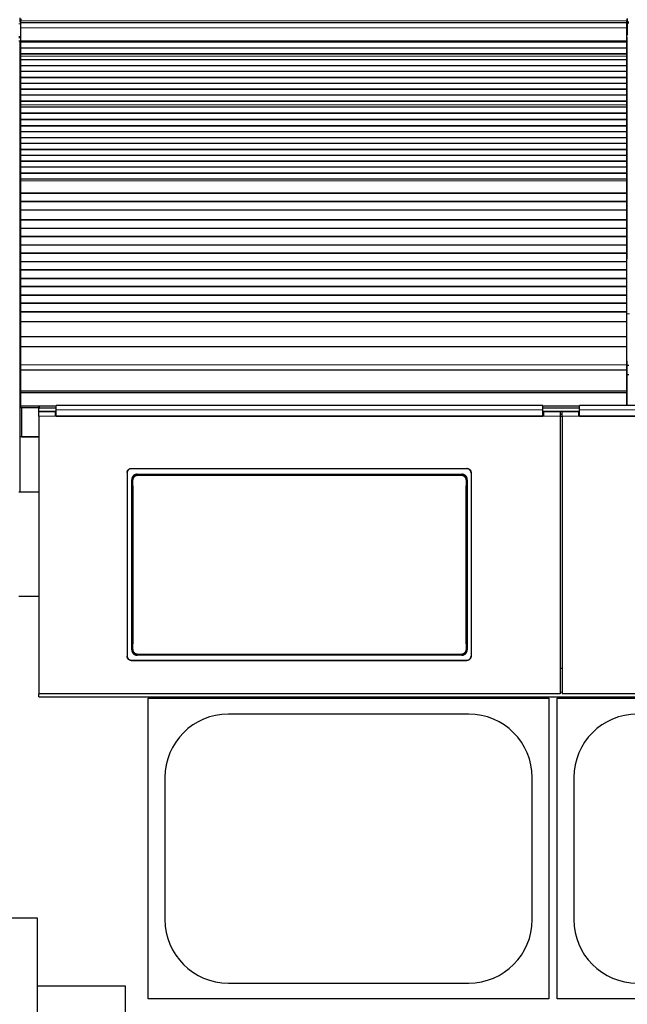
# Model space of a CAD drawing. Header units: inches. Extents: x 0 to 29700, y -16 to 21000.
# Tile 88 of 235: x 2539 to 3267, y 15765 to 16944. Entities that reach past the tile are written whole.
import ezdxf

# ---------------------------------------------------------------- set-up
doc = ezdxf.new("R2010")
doc.units = ezdxf.units.IN
doc.layers.add('1', color=7, linetype='Continuous', true_color=0xffffff)

msp = doc.modelspace()

# ---------------------------------------------------------------- linework, layer by layer
at = {"layer": '1', "color": 110, "linetype": 'Continuous', "lineweight": 13}
for p, q in [((2540.768, 16939.264), (2538.385, 16939.264)), ((3266.767, 16943.243), (2540.767, 16943.243)), ((3266.764, 16941.177), (3267.267, 16941.177)), ((2540.768, 16924.279), (2538.385, 16924.279)), ((3266.767, 16934.749), (2540.767, 16934.749)), ((2540.385, 16923.107), (2540.385, 16919.107)), ((3266.767, 16919.267), (2540.767, 16919.267)), ((3266.767, 16918.842), (2540.767, 16918.842)), ((3266.767, 16900.648), (2540.767, 16900.648)), ((3266.767, 16900.621), (2540.767, 16900.621)), ((3266.767, 16842.382), (2540.767, 16842.382)), ((3266.767, 16842.355), (2540.767, 16842.355)), ((3266.767, 16751.318), (2540.767, 16751.318)), ((3266.767, 16737.175), (2540.767, 16737.175)), ((3269.77, 16592.057), (3266.769, 16592.057)), ((3266.767, 16530.842), (2540.767, 16530.842)), ((2563.017, 16481.57), (2563.017, 16478.971)), ((2582.017, 16469.482), (2562.017, 16469.482)), ((3187.017, 16469.482), (3167.017, 16469.482)), ((3209.017, 16469.482), (3189.017, 16469.482)), ((2673.017, 16406.979), (2673.017, 16406.675)), ((3075.017, 16406.675), (3075.017, 16406.979)), ((2674.023, 16392.842), (2673.472, 16393.393)), ((2679.931, 16399.917), (2680.489, 16399.359)), ((2680.489, 16399.359), (3068.545, 16399.359)), ((2680.489, 16399.359), (2680.489, 16398.449)), ((3068.545, 16398.449), (2680.489, 16398.449)), ((3068.545, 16399.359), (3069.103, 16399.917)), ((3068.545, 16399.359), (3068.545, 16398.449)), ((3075.562, 16393.393), (3075.011, 16392.842)), ((2673.531, 16189.781), (2674.023, 16190.273)), ((2680.489, 16183.757), (2679.994, 16183.262)), ((2680.489, 16184.667), (2680.489, 16183.757)), ((2680.489, 16184.667), (3068.545, 16184.667)), ((3068.545, 16183.757), (2680.489, 16183.757)), ((3068.545, 16184.667), (3068.545, 16183.757)), ((3069.04, 16183.262), (3068.545, 16183.757)), ((3075.011, 16190.273), (3075.503, 16189.781)), ((2673.017, 16177.22), (2673.017, 16176.95)), ((3075.017, 16176.95), (3075.017, 16177.22)), ((3189.009, 16138.795), (3187.017, 16138.795))]:
    msp.add_line(p, q, dxfattribs=at)
at = {"layer": '1', "color": 2, "linetype": 'Continuous', "lineweight": 25}
for p, q in [((2539.267, 16946.607), (2539.267, 16941.603)), ((2540.767, 16945.607), (2540.767, 16943.243)), ((2540.767, 16940.607), (2540.767, 16943.243)), ((2540.767, 16934.749), (2540.767, 16940.607)), ((3266.767, 16940.607), (2540.767, 16940.607)), ((3266.767, 16945.607), (3266.767, 16943.243)), ((3266.767, 16940.607), (3266.767, 16943.243)), ((3266.767, 16934.749), (3266.767, 16940.607)), ((3267.267, 16946.002), (3267.267, 16941.177)), ((3269.267, 16941.502), (3267.267, 16941.502)), ((3267.267, 16941.177), (3267.267, 16926.002)), ((3267.267, 16940.502), (3269.267, 16940.502)), ((2540.767, 16919.267), (2540.767, 16934.749)), ((3266.764, 16926.002), (3267.267, 16926.002)), ((3266.767, 16919.267), (3266.767, 16934.749)), ((3266.767, 16923.607), (3267.266, 16923.607)), ((3267.266, 16657.607), (3267.266, 16923.607)), ((2538.385, 16923.107), (2540.385, 16923.107)), ((2538.385, 16919.107), (2540.385, 16919.107)), ((2539.267, 16919.107), (2539.267, 16444.607)), ((2540.767, 16923.107), (2540.385, 16923.107)), ((2540.767, 16919.107), (2540.385, 16919.107)), ((2540.767, 16918.842), (2540.767, 16919.267)), ((2540.767, 16918.418), (2540.767, 16918.842)), ((2540.767, 16917.751), (2540.767, 16918.418)), ((3266.767, 16918.418), (2540.767, 16918.418)), ((3266.767, 16917.751), (2540.767, 16917.751)), ((2540.767, 16917.615), (2540.767, 16917.751)), ((2540.767, 16910.383), (2540.767, 16917.615)), ((3266.767, 16917.615), (2540.767, 16917.615)), ((3266.767, 16918.842), (3266.767, 16919.267)), ((3266.767, 16918.418), (3266.767, 16918.842)), ((3266.767, 16917.751), (3266.767, 16918.418)), ((3266.767, 16917.615), (3266.767, 16917.751)), ((3266.767, 16910.383), (3266.767, 16917.615)), ((2540.767, 16903.449), (2540.767, 16910.383)), ((3266.767, 16910.383), (2540.767, 16910.383)), ((2540.767, 16903.096), (2540.767, 16903.449)), ((3266.767, 16903.449), (2540.767, 16903.449)), ((2540.767, 16900.648), (2540.767, 16903.096)), ((3266.767, 16903.096), (2540.767, 16903.096)), ((2540.767, 16900.621), (2540.767, 16900.648)), ((2540.767, 16896.427), (2540.767, 16900.621)), ((3266.767, 16903.449), (3266.767, 16910.383)), ((3266.767, 16903.096), (3266.767, 16903.449)), ((3266.767, 16900.648), (3266.767, 16903.096)), ((3266.767, 16900.621), (3266.767, 16900.648)), ((3266.767, 16896.427), (3266.767, 16900.621)), ((2540.767, 16889.356), (2540.767, 16896.427)), ((3266.767, 16896.427), (2540.767, 16896.427)), ((2540.767, 16889.002), (2540.767, 16889.356)), ((3266.767, 16889.356), (2540.767, 16889.356)), ((2540.767, 16882.285), (2540.767, 16889.002)), ((3266.767, 16889.002), (2540.767, 16889.002)), ((3266.767, 16889.356), (3266.767, 16896.427)), ((3266.767, 16889.002), (3266.767, 16889.356)), ((3266.767, 16882.285), (3266.767, 16889.002)), ((2540.767, 16875.214), (2540.767, 16882.285)), ((3266.767, 16882.285), (2540.767, 16882.285)), ((3266.767, 16875.214), (3266.767, 16882.285)), ((2540.767, 16874.86), (2540.767, 16875.214)), ((3266.767, 16875.214), (2540.767, 16875.214)), ((2540.767, 16868.143), (2540.767, 16874.86)), ((3266.767, 16874.86), (2540.767, 16874.86)), ((2540.767, 16861.072), (2540.767, 16868.143)), ((3266.767, 16868.143), (2540.767, 16868.143)), ((3266.767, 16874.86), (3266.767, 16875.214)), ((3266.767, 16868.143), (3266.767, 16874.86)), ((3266.767, 16861.072), (3266.767, 16868.143)), ((2540.767, 16860.718), (2540.767, 16861.072)), ((3266.767, 16861.072), (2540.767, 16861.072)), ((2540.767, 16854.001), (2540.767, 16860.718)), ((3266.767, 16860.718), (2540.767, 16860.718)), ((2540.767, 16846.93), (2540.767, 16854.001)), ((3266.767, 16854.001), (2540.767, 16854.001)), ((3266.767, 16860.718), (3266.767, 16861.072)), ((3266.767, 16854.001), (3266.767, 16860.718)), ((3266.767, 16846.93), (3266.767, 16854.001)), ((2540.767, 16846.576), (2540.767, 16846.93)), ((3266.767, 16846.93), (2540.767, 16846.93)), ((2540.767, 16842.382), (2540.767, 16846.576)), ((3266.767, 16846.576), (2540.767, 16846.576)), ((2540.767, 16842.355), (2540.767, 16842.382)), ((2540.767, 16839.811), (2540.767, 16842.355)), ((3266.767, 16846.576), (3266.767, 16846.93)), ((3266.767, 16842.382), (3266.767, 16846.576)), ((3266.767, 16842.355), (3266.767, 16842.382)), ((3266.767, 16839.811), (3266.767, 16842.355)), ((2540.767, 16839.804), (2540.767, 16839.811)), ((3266.767, 16839.811), (2540.767, 16839.811)), ((2540.767, 16832.599), (2540.767, 16839.804)), ((3266.767, 16839.804), (2540.767, 16839.804)), ((2540.767, 16832.245), (2540.767, 16832.599)), ((3266.767, 16832.599), (2540.767, 16832.599)), ((2540.767, 16824.723), (2540.767, 16832.245)), ((3266.767, 16832.245), (2540.767, 16832.245)), ((3266.767, 16839.804), (3266.767, 16839.811)), ((3266.767, 16832.599), (3266.767, 16839.804)), ((3266.767, 16832.245), (3266.767, 16832.599)), ((3266.767, 16824.723), (3266.767, 16832.245)), ((2540.767, 16824.302), (2540.767, 16824.723)), ((3266.767, 16824.723), (2540.767, 16824.723)), ((2540.767, 16817.231), (2540.767, 16824.302)), ((3266.767, 16824.302), (2540.767, 16824.302)), ((2540.767, 16816.877), (2540.767, 16817.231)), ((3266.767, 16817.231), (2540.767, 16817.231)), ((3266.767, 16824.302), (3266.767, 16824.723)), ((3266.767, 16817.231), (3266.767, 16824.302)), ((3266.767, 16816.877), (3266.767, 16817.231)), ((2540.767, 16810.16), (2540.767, 16816.877)), ((3266.767, 16816.877), (2540.767, 16816.877)), ((2540.767, 16803.089), (2540.767, 16810.16)), ((3266.767, 16810.16), (2540.767, 16810.16)), ((3266.767, 16810.16), (3266.767, 16816.877)), ((3266.767, 16803.089), (3266.767, 16810.16)), ((2540.767, 16802.735), (2540.767, 16803.089)), ((3266.767, 16803.089), (2540.767, 16803.089)), ((2540.767, 16796.018), (2540.767, 16802.735)), ((3266.767, 16802.735), (2540.767, 16802.735)), ((2540.767, 16788.947), (2540.767, 16796.018)), ((3266.767, 16796.018), (2540.767, 16796.018)), ((3266.767, 16802.735), (3266.767, 16803.089)), ((3266.767, 16796.018), (3266.767, 16802.735)), ((3266.767, 16788.947), (3266.767, 16796.018)), ((2540.767, 16788.593), (2540.767, 16788.947)), ((3266.767, 16788.947), (2540.767, 16788.947)), ((2540.767, 16781.876), (2540.767, 16788.593)), ((3266.767, 16788.593), (2540.767, 16788.593)), ((2540.767, 16774.805), (2540.767, 16781.876)), ((3266.767, 16781.876), (2540.767, 16781.876)), ((3266.767, 16788.593), (3266.767, 16788.947)), ((3266.767, 16781.876), (3266.767, 16788.593)), ((3266.767, 16774.805), (3266.767, 16781.876)), ((2540.767, 16774.451), (2540.767, 16774.805)), ((3266.767, 16774.805), (2540.767, 16774.805)), ((2540.767, 16767.734), (2540.767, 16774.451)), ((3266.767, 16774.451), (2540.767, 16774.451)), ((3266.767, 16774.451), (3266.767, 16774.805)), ((3266.767, 16767.734), (3266.767, 16774.451)), ((2540.767, 16760.662), (2540.767, 16767.734)), ((3266.767, 16767.734), (2540.767, 16767.734)), ((2540.767, 16760.309), (2540.767, 16760.662)), ((3266.767, 16760.662), (2540.767, 16760.662)), ((2540.767, 16753.591), (2540.767, 16760.309)), ((3266.767, 16760.309), (2540.767, 16760.309)), ((3266.767, 16760.662), (3266.767, 16767.734)), ((3266.767, 16760.309), (3266.767, 16760.662)), ((3266.767, 16753.591), (3266.767, 16760.309)), ((2540.767, 16751.318), (2540.767, 16753.591)), ((3266.767, 16753.591), (2540.767, 16753.591)), ((2540.767, 16737.175), (2540.767, 16751.318)), ((3266.767, 16751.318), (3266.767, 16753.591)), ((3266.767, 16737.175), (3266.767, 16751.318)), ((2540.767, 16736.46), (2540.767, 16737.175)), ((2540.767, 16736.21), (2540.767, 16736.46)), ((3266.767, 16736.46), (2540.767, 16736.46)), ((2540.767, 16726.71), (2540.767, 16736.21)), ((3266.767, 16736.21), (2540.767, 16736.21)), ((3266.767, 16736.46), (3266.767, 16737.175)), ((3266.767, 16736.21), (3266.767, 16736.46)), ((3266.767, 16726.71), (3266.767, 16736.21)), ((2540.767, 16726.46), (2540.767, 16726.71)), ((3266.767, 16726.71), (2540.767, 16726.71)), ((2540.767, 16716.46), (2540.767, 16726.46)), ((3266.767, 16726.46), (2540.767, 16726.46)), ((3266.767, 16726.46), (3266.767, 16726.71)), ((3266.767, 16716.46), (3266.767, 16726.46)), ((2540.767, 16704.71), (2540.767, 16716.46)), ((3266.767, 16716.46), (2540.767, 16716.46)), ((3266.767, 16704.71), (3266.767, 16716.46)), ((2540.767, 16704.46), (2540.767, 16704.71)), ((3266.767, 16704.71), (2540.767, 16704.71)), ((2540.767, 16694.46), (2540.767, 16704.46)), ((3266.767, 16704.46), (2540.767, 16704.46)), ((3266.767, 16704.46), (3266.767, 16704.71)), ((3266.767, 16694.46), (3266.767, 16704.46)), ((2540.767, 16694.21), (2540.767, 16694.46)), ((3266.767, 16694.46), (2540.767, 16694.46)), ((2540.767, 16684.71), (2540.767, 16694.21)), ((3266.767, 16694.21), (2540.767, 16694.21)), ((3266.767, 16694.21), (3266.767, 16694.46)), ((3266.767, 16684.71), (3266.767, 16694.21)), ((2540.767, 16684.46), (2540.767, 16684.71)), ((3266.767, 16684.71), (2540.767, 16684.71)), ((2540.767, 16674.46), (2540.767, 16684.46)), ((3266.767, 16684.46), (2540.767, 16684.46)), ((3266.767, 16684.46), (3266.767, 16684.71)), ((3266.767, 16674.46), (3266.767, 16684.46)), ((2540.767, 16674.21), (2540.767, 16674.46)), ((3266.767, 16674.46), (2540.767, 16674.46)), ((2540.767, 16664.71), (2540.767, 16674.21)), ((3266.767, 16674.21), (2540.767, 16674.21)), ((2540.767, 16664.46), (2540.767, 16664.71)), ((3266.767, 16664.71), (2540.767, 16664.71)), ((2540.767, 16654.46), (2540.767, 16664.46)), ((3266.767, 16664.46), (2540.767, 16664.46)), ((3266.767, 16674.21), (3266.767, 16674.46)), ((3266.767, 16664.71), (3266.767, 16674.21)), ((3266.767, 16664.46), (3266.767, 16664.71)), ((3266.767, 16654.46), (3266.767, 16664.46)), ((2540.767, 16654.21), (2540.767, 16654.46)), ((3266.767, 16654.46), (2540.767, 16654.46)), ((2540.767, 16644.71), (2540.767, 16654.21)), ((3266.767, 16654.21), (2540.767, 16654.21)), ((3266.763, 16657.607), (3267.266, 16657.607)), ((3266.767, 16654.21), (3266.767, 16654.46)), ((3266.767, 16644.71), (3266.767, 16654.21)), ((2540.767, 16644.46), (2540.767, 16644.71)), ((3266.767, 16644.71), (2540.767, 16644.71)), ((2540.767, 16634.46), (2540.767, 16644.46)), ((3266.767, 16644.46), (2540.767, 16644.46)), ((3266.767, 16644.46), (3266.767, 16644.71)), ((3266.767, 16634.46), (3266.767, 16644.46)), ((2540.767, 16634.21), (2540.767, 16634.46)), ((3266.767, 16634.46), (2540.767, 16634.46)), ((2540.767, 16624.71), (2540.767, 16634.21)), ((3266.767, 16634.21), (2540.767, 16634.21)), ((3266.767, 16634.21), (3266.767, 16634.46)), ((3266.767, 16624.71), (3266.767, 16634.21)), ((2540.767, 16624.46), (2540.767, 16624.71)), ((3266.767, 16624.71), (2540.767, 16624.71)), ((2540.767, 16614.46), (2540.767, 16624.46)), ((3266.767, 16624.46), (2540.767, 16624.46)), ((3266.767, 16624.46), (3266.767, 16624.71)), ((3266.767, 16614.46), (3266.767, 16624.46)), ((2540.767, 16614.21), (2540.767, 16614.46)), ((3266.767, 16614.46), (2540.767, 16614.46)), ((2540.767, 16604.71), (2540.767, 16614.21)), ((3266.767, 16614.21), (2540.767, 16614.21)), ((3266.767, 16614.21), (3266.767, 16614.46)), ((3266.767, 16604.71), (3266.767, 16614.21)), ((2540.767, 16604.46), (2540.767, 16604.71)), ((3266.767, 16604.71), (2540.767, 16604.71)), ((2540.767, 16594.46), (2540.767, 16604.46)), ((3266.767, 16604.46), (2540.767, 16604.46)), ((2540.767, 16594.21), (2540.767, 16594.46)), ((3266.767, 16594.46), (2540.767, 16594.46)), ((2540.767, 16582.477), (2540.767, 16594.21)), ((3266.767, 16594.21), (2540.767, 16594.21)), ((3266.767, 16604.46), (3266.767, 16604.71)), ((3266.767, 16594.46), (3266.767, 16604.46)), ((3266.767, 16594.21), (3266.767, 16594.46)), ((3266.767, 16582.477), (3266.767, 16594.21)), ((2540.767, 16564.665), (2540.767, 16582.477)), ((3266.767, 16582.477), (2540.767, 16582.477)), ((3266.767, 16564.665), (3266.767, 16582.477)), ((2540.767, 16552.705), (2540.767, 16564.665)), ((3266.767, 16564.665), (2540.767, 16564.665)), ((3266.767, 16552.705), (3266.767, 16564.665)), ((2540.767, 16530.842), (2540.767, 16552.705)), ((3266.767, 16552.705), (2540.767, 16552.705)), ((3266.767, 16530.842), (3266.767, 16552.705)), ((3267.266, 16535.607), (3266.767, 16535.607)), ((3267.266, 16482.372), (3267.266, 16535.607)), ((2540.767, 16525.122), (2540.767, 16530.842)), ((2540.767, 16525.122), (3266.767, 16525.122)), ((2540.767, 16499.579), (2540.767, 16525.121)), ((3266.767, 16525.122), (3266.767, 16530.842)), ((3266.767, 16499.579), (3266.767, 16525.121)), ((3269.273, 16530.107), (3267.267, 16530.107)), ((3267.26, 16519.607), (3269.262, 16519.607)), ((2540.767, 16497.315), (2540.767, 16499.579)), ((3266.767, 16499.579), (2540.767, 16499.579)), ((3266.767, 16497.315), (3266.767, 16499.579)), ((2540.767, 16481.464), (2540.767, 16497.315)), ((3266.767, 16497.315), (2540.767, 16497.315)), ((3266.767, 16482.374), (3266.767, 16497.315)), ((2540.767, 16479.715), (2540.767, 16481.464)), ((2562.411, 16481.464), (2540.767, 16481.464)), ((2562.025, 16479.715), (2540.767, 16479.715)), ((2541.267, 16479.722), (2541.267, 16444.607)), ((2562.017, 16478.471), (2562.017, 16481.07)), ((2562.017, 16474.561), (2562.017, 16478.471)), ((2562.067, 16474.562), (2562.067, 16475.267)), ((2583.023, 16475.267), (2562.067, 16475.267)), ((2583.017, 16481.57), (2563.017, 16481.57)), ((2583.017, 16478.971), (2563.017, 16478.971)), ((3166.017, 16482.373), (2583.017, 16482.373)), ((2583.017, 16477.001), (2583.017, 16482.373)), ((2583.017, 16469.487), (2583.017, 16477.001)), ((3166.017, 16477.001), (3166.017, 16482.373)), ((3210.017, 16481.57), (3166.017, 16481.57)), ((3210.017, 16478.971), (3166.017, 16478.971)), ((3166.017, 16469.487), (3166.017, 16477.001)), ((3210.01, 16475.267), (3166.027, 16475.267)), ((3793.017, 16482.373), (3210.017, 16482.373)), ((3210.017, 16477.001), (3210.017, 16482.373)), ((3210.017, 16469.487), (3210.017, 16477.001)), ((2582.017, 16474.562), (2562.017, 16474.562)), ((2562.017, 16469.482), (2562.017, 16474.562)), ((2562.017, 16469.482), (2562.017, 16137.112)), ((2582.017, 16469.482), (2582.017, 16474.562)), ((2583.017, 16471.562), (2582.017, 16471.562)), ((3167.017, 16469.482), (2582.017, 16469.482)), ((2583.017, 16469.487), (3166.017, 16469.487)), ((3167.017, 16471.562), (3166.017, 16471.562)), ((3187.017, 16474.562), (3167.017, 16474.562)), ((3167.017, 16474.562), (3167.017, 16469.482)), ((3187.017, 16474.562), (3187.017, 16469.482)), ((3189.017, 16471.562), (3187.017, 16471.562)), ((3187.017, 16469.482), (3187.017, 16137.112)), ((3209.017, 16474.562), (3189.017, 16474.562)), ((3189.017, 16469.482), (3189.017, 16474.562)), ((3189.017, 16469.482), (3189.017, 16137.112)), ((3209.017, 16469.482), (3209.017, 16474.562)), ((3210.017, 16471.562), (3209.017, 16471.562)), ((3794.017, 16469.482), (3209.017, 16469.482)), ((3210.017, 16469.487), (3793.017, 16469.487)), ((2539.267, 16444.607), (2539.267, 16378.607)), ((2562.018, 16444.607), (2539.267, 16444.607)), ((2541.267, 16444.607), (2562.017, 16444.607)), ((2673.017, 16406.979), (3075.017, 16406.979)), ((2673.017, 16406.675), (3075.017, 16406.675)), ((2668.017, 16402.004), (2668.017, 16181.931)), ((2679.931, 16399.917), (3069.103, 16399.917)), ((3080.017, 16402.004), (3080.017, 16181.931)), ((2562.026, 16378.607), (2538.267, 16378.607)), ((2562.026, 16253.607), (2538.267, 16253.607)), ((3069.04, 16183.262), (2679.994, 16183.262)), ((2673.017, 16177.22), (3075.017, 16177.22)), ((2673.017, 16176.95), (3075.017, 16176.95)), ((3189.017, 16167.51), (3187.017, 16167.51)), ((2562.017, 16133.526), (2562.017, 16137.112)), ((3187.017, 16137.112), (2562.017, 16137.112)), ((2562.017, 16133.526), (3812.017, 16133.526)), ((3814.017, 16137.112), (3189.017, 16137.112)), ((2693.267, 16131.607), (3173.267, 16131.607)), ((2693.267, 15771.607), (2693.267, 16131.607)), ((3173.267, 16131.607), (3173.267, 15771.607)), ((3183.267, 15771.607), (3183.267, 16131.607)), ((3183.267, 16131.607), (3663.267, 16131.607)), ((3077.267, 16112.707), (2789.267, 16112.707)), ((2713.167, 16036.607), (2713.167, 15866.607)), ((3153.367, 15866.607), (3153.367, 16036.607)), ((3203.167, 16036.607), (3203.167, 15866.607)), ((2268.047, 15868.636), (2560.047, 15868.636)), ((2560.047, 15868.636), (2560.047, 15598.109)), ((2560.047, 15787.107), (2665.767, 15787.107)), ((2665.767, 15787.107), (2665.767, 15754.107)), ((2789.267, 15790.507), (3077.267, 15790.507)), ((3173.267, 15771.607), (2693.267, 15771.607)), ((3663.267, 15771.607), (3183.267, 15771.607))]:
    msp.add_line(p, q, dxfattribs=at)
for centre, start, end in [((2789.267, 16036.607), 90, 180), ((3077.267, 16036.607), 0, 90), ((3279.267, 16036.607), 90, 180), ((2789.267, 15866.607), 180, 270), ((3077.267, 15866.607), 270, 0), ((3279.267, 15866.607), 180, 270)]:
    msp.add_arc(centre, 76.1, start, end, dxfattribs=at)
for centre, major_axis, ratio, start_param, end_param in [((2563.017, 16481.07), (-1, 0), 0.5, 4.71238898, 6.28318531), ((2563.017, 16478.471), (1, 0), 0.5, 1.57079633, 3.14159265), ((2610.84, 16284.947), (0, 1200), 0.05240778, 4.63300086, 4.80288434), ((3138.194, 16284.947), (0, 1200), 0.05240778, 1.48030098, 1.65018446)]:
    msp.add_ellipse(centre, major_axis=major_axis, ratio=ratio, start_param=start_param, end_param=end_param, dxfattribs=at)
at = {"layer": '1', "color": 110, "linetype": 'Continuous', "lineweight": 13}
for centre, major_axis, ratio, start_param, end_param in [((2675.022, 16392.842), (-1, -0.004), 0.08447327, 4.71201367, 6.23063744), ((2611.411, 16291.558), (0, 1199), 0.05240778, 4.6278141, 4.79696387), ((2612.409, 16291.558), (0, 1200), 0.05236411, 4.6278141, 4.79696387), ((3136.625, 16291.558), (0, 1200), 0.05236411, 1.48622144, 1.65537122), ((3074.013, 16392.842), (1, -0.004), 0.08447327, 0.05254787, 1.57117164), ((3137.624, 16291.558), (0, 1199), 0.05240778, 1.48622144, 1.65537122), ((2675.022, 16190.273), (1, -0.004), 0.08447327, 3.19414052, 4.71276429), ((3074.013, 16190.273), (-1, -0.004), 0.08447327, 1.57042101, 3.08904478)]:
    msp.add_ellipse(centre, major_axis=major_axis, ratio=ratio, start_param=start_param, end_param=end_param, dxfattribs=at)
for points, degree in [([(3166.017, 16477.001), (2583.017, 16477.001)], 1), ([(3793.017, 16477.001), (3210.017, 16477.001)], 1), ([(3189.017, 16469.017), (3188.35, 16469.017), (3187.684, 16469.017), (3187.017, 16469.017)], 3)]:
    msp.add_open_spline(points, degree=degree, dxfattribs=at)
at = {"layer": '1', "color": 2, "linetype": 'Continuous', "lineweight": 25}
for points, knots in [([(2668.017, 16402.004), (2668.017, 16402.168), (2668.025, 16402.331), (2668.057, 16402.654), (2668.105, 16402.975), (2668.184, 16403.29), (2668.244, 16403.485), (2668.256, 16403.524), (2668.282, 16403.602), (2668.295, 16403.641), (2668.337, 16403.757), (2668.366, 16403.833), (2668.46, 16404.059), (2668.6, 16404.352), (2668.767, 16404.63), (2668.903, 16404.833), (2668.95, 16404.9), (2669.023, 16404.998), (2669.048, 16405.031), (2669.099, 16405.095), (2669.125, 16405.127), (2669.255, 16405.286), (2669.365, 16405.406), (2669.596, 16405.636), (2669.837, 16405.853), (2670.099, 16406.047), (2670.269, 16406.161), (2670.304, 16406.183), (2670.373, 16406.227), (2670.409, 16406.249), (2670.514, 16406.312), (2670.586, 16406.352), (2670.802, 16406.468), (2671.097, 16406.606), (2671.403, 16406.716), (2671.638, 16406.787), (2671.717, 16406.809), (2671.876, 16406.849), (2671.957, 16406.867), (2672.199, 16406.915), (2672.524, 16406.963), (2672.852, 16406.979), (2673.017, 16406.979)], [0, 0, 0, 0, 0.0625, 0.0625, 0.125, 0.1875, 0.1875, 0.203125, 0.203125, 0.21875, 0.21875, 0.25, 0.25, 0.3125, 0.375, 0.375, 0.40625, 0.40625, 0.421875, 0.421875, 0.4375, 0.4375, 0.5, 0.5, 0.5625, 0.625, 0.625, 0.640625, 0.640625, 0.65625, 0.65625, 0.6875, 0.6875, 0.75, 0.8125, 0.8125, 0.84375, 0.84375, 0.875, 0.875, 0.9375, 1, 1, 1, 1]), ([(2673.017, 16406.675), (2672.852, 16406.675), (2672.688, 16406.667), (2672.364, 16406.635), (2672.042, 16406.588), (2671.725, 16406.509), (2671.529, 16406.45), (2671.49, 16406.437), (2671.411, 16406.412), (2671.372, 16406.398), (2671.256, 16406.357), (2671.179, 16406.328), (2670.952, 16406.234), (2670.658, 16406.095), (2670.378, 16405.929), (2670.174, 16405.794), (2670.074, 16405.723), (2669.976, 16405.649), (2669.911, 16405.599), (2669.879, 16405.573), (2669.719, 16405.443), (2669.598, 16405.334), (2669.368, 16405.105), (2669.149, 16404.865), (2668.954, 16404.604), (2668.84, 16404.434), (2668.817, 16404.4), (2668.773, 16404.331), (2668.751, 16404.296), (2668.688, 16404.19), (2668.647, 16404.119), (2668.532, 16403.904), (2668.392, 16403.611), (2668.282, 16403.306), (2668.21, 16403.073), (2668.188, 16402.994), (2668.148, 16402.835), (2668.13, 16402.755), (2668.082, 16402.514), (2668.033, 16402.191), (2668.017, 16401.864), (2668.017, 16401.7)], [0, 0, 0, 0, 0.0625, 0.0625, 0.125, 0.1875, 0.1875, 0.203125, 0.203125, 0.21875, 0.21875, 0.25, 0.25, 0.3125, 0.375, 0.375, 0.40625, 0.421875, 0.421875, 0.4375, 0.4375, 0.5, 0.5, 0.5625, 0.625, 0.625, 0.640625, 0.640625, 0.65625, 0.65625, 0.6875, 0.6875, 0.75, 0.8125, 0.8125, 0.84375, 0.84375, 0.875, 0.875, 0.9375, 1, 1, 1, 1]), ([(3075.017, 16406.979), (3075.182, 16406.979), (3075.346, 16406.971), (3075.671, 16406.939), (3075.993, 16406.892), (3076.309, 16406.813), (3076.505, 16406.754), (3076.545, 16406.742), (3076.623, 16406.716), (3076.662, 16406.703), (3076.778, 16406.661), (3076.855, 16406.632), (3077.082, 16406.538), (3077.377, 16406.4), (3077.656, 16406.233), (3077.86, 16406.098), (3077.96, 16406.028), (3078.058, 16405.954), (3078.123, 16405.903), (3078.156, 16405.878), (3078.315, 16405.748), (3078.436, 16405.638), (3078.667, 16405.409), (3078.885, 16405.169), (3079.08, 16404.908), (3079.195, 16404.739), (3079.217, 16404.704), (3079.261, 16404.635), (3079.283, 16404.6), (3079.346, 16404.495), (3079.387, 16404.424), (3079.503, 16404.208), (3079.642, 16403.915), (3079.752, 16403.61), (3079.824, 16403.377), (3079.846, 16403.298), (3079.886, 16403.14), (3079.904, 16403.059), (3079.952, 16402.818), (3080.001, 16402.495), (3080.017, 16402.168), (3080.017, 16402.004)], [0, 0, 0, 0, 0.0625, 0.0625, 0.125, 0.1875, 0.1875, 0.203125, 0.203125, 0.21875, 0.21875, 0.25, 0.25, 0.3125, 0.375, 0.375, 0.40625, 0.421875, 0.421875, 0.4375, 0.4375, 0.5, 0.5, 0.5625, 0.625, 0.625, 0.640625, 0.640625, 0.65625, 0.65625, 0.6875, 0.6875, 0.75, 0.8125, 0.8125, 0.84375, 0.84375, 0.875, 0.875, 0.9375, 1, 1, 1, 1]), ([(3080.017, 16401.7), (3080.017, 16401.864), (3080.009, 16402.027), (3079.977, 16402.35), (3079.929, 16402.671), (3079.85, 16402.986), (3079.791, 16403.181), (3079.778, 16403.22), (3079.752, 16403.298), (3079.739, 16403.337), (3079.697, 16403.452), (3079.668, 16403.529), (3079.574, 16403.755), (3079.434, 16404.048), (3079.267, 16404.326), (3079.131, 16404.529), (3079.084, 16404.595), (3079.011, 16404.694), (3078.986, 16404.726), (3078.935, 16404.791), (3078.91, 16404.823), (3078.779, 16404.981), (3078.669, 16405.102), (3078.439, 16405.332), (3078.198, 16405.549), (3077.936, 16405.743), (3077.765, 16405.857), (3077.73, 16405.879), (3077.661, 16405.923), (3077.626, 16405.945), (3077.52, 16406.008), (3077.448, 16406.048), (3077.232, 16406.163), (3076.938, 16406.302), (3076.631, 16406.412), (3076.397, 16406.483), (3076.318, 16406.505), (3076.158, 16406.544), (3076.077, 16406.563), (3075.835, 16406.611), (3075.511, 16406.659), (3075.182, 16406.675), (3075.017, 16406.675)], [0, 0, 0, 0, 0.0625, 0.0625, 0.125, 0.1875, 0.1875, 0.203125, 0.203125, 0.21875, 0.21875, 0.25, 0.25, 0.3125, 0.375, 0.375, 0.40625, 0.40625, 0.421875, 0.421875, 0.4375, 0.4375, 0.5, 0.5, 0.5625, 0.625, 0.625, 0.640625, 0.640625, 0.65625, 0.65625, 0.6875, 0.6875, 0.75, 0.8125, 0.8125, 0.84375, 0.84375, 0.875, 0.875, 0.9375, 1, 1, 1, 1]), ([(2679.931, 16399.917), (2679.716, 16399.917), (2679.503, 16399.906), (2679.08, 16399.864), (2678.87, 16399.833), (2678.455, 16399.749), (2678.249, 16399.697), (2677.993, 16399.619), (2677.942, 16399.603), (2677.841, 16399.569), (2677.79, 16399.552), (2677.638, 16399.497), (2677.539, 16399.458), (2677.244, 16399.335), (2676.861, 16399.152), (2676.499, 16398.933), (2676.235, 16398.754), (2676.148, 16398.692), (2676.02, 16398.596), (2675.977, 16398.564), (2675.893, 16398.497), (2675.852, 16398.463), (2675.646, 16398.293), (2675.489, 16398.149), (2675.192, 16397.847), (2675.051, 16397.69), (2674.785, 16397.361), (2674.66, 16397.189), (2674.513, 16396.966), (2674.484, 16396.921), (2674.427, 16396.83), (2674.344, 16396.693), (2674.267, 16396.554), (2674.119, 16396.272), (2673.941, 16395.888), (2673.802, 16395.489), (2673.711, 16395.184), (2673.683, 16395.081), (2673.645, 16394.925), (2673.633, 16394.873), (2673.611, 16394.768), (2673.6, 16394.716), (2673.549, 16394.454), (2673.49, 16394.033), (2673.471, 16393.608), (2673.472, 16393.393)], [0, 0, 0, 0, 0.0625, 0.0625, 0.125, 0.125, 0.1875, 0.1875, 0.203125, 0.203125, 0.21875, 0.21875, 0.25, 0.25, 0.3125, 0.375, 0.375, 0.40625, 0.40625, 0.421875, 0.421875, 0.4375, 0.4375, 0.5, 0.5, 0.5625, 0.5625, 0.625, 0.625, 0.640625, 0.640625, 0.65625, 0.6875, 0.6875, 0.75, 0.8125, 0.8125, 0.84375, 0.84375, 0.859375, 0.859375, 0.875, 0.875, 0.9375, 1, 1, 1, 1]), ([(3075.011, 16392.842), (3075.012, 16393.057), (3074.992, 16393.483), (3074.932, 16393.905), (3074.88, 16394.168), (3074.869, 16394.221), (3074.846, 16394.325), (3074.81, 16394.481), (3074.768, 16394.635), (3074.677, 16394.939), (3074.537, 16395.338), (3074.358, 16395.722), (3074.209, 16396.004), (3074.157, 16396.097), (3074.075, 16396.236), (3074.047, 16396.281), (3073.99, 16396.372), (3073.961, 16396.417), (3073.814, 16396.639), (3073.563, 16396.98), (3073.281, 16397.295), (3073.057, 16397.521), (3072.98, 16397.595), (3072.862, 16397.703), (3072.823, 16397.738), (3072.742, 16397.808), (3072.701, 16397.843), (3072.495, 16398.014), (3072.324, 16398.141), (3071.972, 16398.378), (3071.791, 16398.487), (3071.418, 16398.688), (3071.227, 16398.779), (3070.98, 16398.882), (3070.931, 16398.902), (3070.831, 16398.941), (3070.78, 16398.959), (3070.629, 16399.014), (3070.528, 16399.047), (3070.223, 16399.14), (3069.813, 16399.243), (3069.395, 16399.306), (3068.973, 16399.348), (3068.76, 16399.358), (3068.545, 16399.359)], [0, 0, 0, 0, 0.0625, 0.125, 0.125, 0.140625, 0.140625, 0.15625, 0.1875, 0.1875, 0.25, 0.3125, 0.3125, 0.34375, 0.34375, 0.359375, 0.359375, 0.375, 0.375, 0.4375, 0.5, 0.5, 0.53125, 0.53125, 0.546875, 0.546875, 0.5625, 0.5625, 0.625, 0.625, 0.6875, 0.6875, 0.75, 0.75, 0.765625, 0.765625, 0.78125, 0.78125, 0.8125, 0.8125, 0.875, 0.9375, 0.9375, 1, 1, 1, 1]), ([(3075.562, 16393.393), (3075.563, 16393.608), (3075.554, 16393.82), (3075.515, 16394.241), (3075.485, 16394.45), (3075.406, 16394.865), (3075.356, 16395.071), (3075.281, 16395.326), (3075.265, 16395.377), (3075.233, 16395.478), (3075.216, 16395.529), (3075.163, 16395.681), (3075.125, 16395.78), (3075.006, 16396.076), (3074.828, 16396.46), (3074.614, 16396.824), (3074.44, 16397.09), (3074.379, 16397.178), (3074.285, 16397.307), (3074.253, 16397.349), (3074.188, 16397.434), (3074.155, 16397.476), (3073.987, 16397.685), (3073.845, 16397.844), (3073.548, 16398.146), (3073.393, 16398.289), (3073.067, 16398.56), (3072.898, 16398.687), (3072.677, 16398.837), (3072.632, 16398.866), (3072.542, 16398.924), (3072.497, 16398.953), (3072.359, 16399.036), (3072.267, 16399.089), (3071.986, 16399.241), (3071.603, 16399.425), (3071.204, 16399.569), (3070.899, 16399.663), (3070.797, 16399.692), (3070.641, 16399.731), (3070.589, 16399.744), (3070.485, 16399.767), (3070.432, 16399.779), (3070.169, 16399.832), (3069.746, 16399.895), (3069.318, 16399.917), (3069.103, 16399.917)], [0, 0, 0, 0, 0.0625, 0.0625, 0.125, 0.125, 0.1875, 0.1875, 0.203125, 0.203125, 0.21875, 0.21875, 0.25, 0.25, 0.3125, 0.375, 0.375, 0.40625, 0.40625, 0.421875, 0.421875, 0.4375, 0.4375, 0.5, 0.5, 0.5625, 0.5625, 0.625, 0.625, 0.640625, 0.640625, 0.65625, 0.65625, 0.6875, 0.6875, 0.75, 0.8125, 0.8125, 0.84375, 0.84375, 0.859375, 0.859375, 0.875, 0.875, 0.9375, 1, 1, 1, 1]), ([(2668.017, 16182.2), (2668.017, 16182.036), (2668.025, 16181.873), (2668.057, 16181.549), (2668.105, 16181.229), (2668.184, 16180.913), (2668.244, 16180.718), (2668.256, 16180.679), (2668.282, 16180.601), (2668.295, 16180.562), (2668.337, 16180.446), (2668.366, 16180.369), (2668.46, 16180.143), (2668.6, 16179.85), (2668.767, 16179.571), (2668.903, 16179.368), (2668.95, 16179.302), (2669.023, 16179.203), (2669.048, 16179.171), (2669.099, 16179.106), (2669.125, 16179.074), (2669.255, 16178.915), (2669.365, 16178.794), (2669.596, 16178.565), (2669.837, 16178.347), (2670.099, 16178.153), (2670.269, 16178.039), (2670.304, 16178.016), (2670.373, 16177.972), (2670.409, 16177.951), (2670.514, 16177.888), (2670.586, 16177.847), (2670.802, 16177.732), (2671.097, 16177.593), (2671.403, 16177.483), (2671.638, 16177.412), (2671.717, 16177.39), (2671.876, 16177.35), (2671.957, 16177.332), (2672.199, 16177.284), (2672.524, 16177.236), (2672.852, 16177.22), (2673.017, 16177.22)], [0, 0, 0, 0, 0.0625, 0.0625, 0.125, 0.1875, 0.1875, 0.203125, 0.203125, 0.21875, 0.21875, 0.25, 0.25, 0.3125, 0.375, 0.375, 0.40625, 0.40625, 0.421875, 0.421875, 0.4375, 0.4375, 0.5, 0.5, 0.5625, 0.625, 0.625, 0.640625, 0.640625, 0.65625, 0.65625, 0.6875, 0.6875, 0.75, 0.8125, 0.8125, 0.84375, 0.84375, 0.875, 0.875, 0.9375, 1, 1, 1, 1]), ([(2673.017, 16176.95), (2672.852, 16176.95), (2672.688, 16176.958), (2672.364, 16176.99), (2672.042, 16177.038), (2671.725, 16177.117), (2671.529, 16177.176), (2671.49, 16177.188), (2671.411, 16177.214), (2671.372, 16177.227), (2671.256, 16177.269), (2671.179, 16177.298), (2670.952, 16177.392), (2670.658, 16177.531), (2670.378, 16177.697), (2670.174, 16177.833), (2670.074, 16177.903), (2669.976, 16177.977), (2669.911, 16178.028), (2669.879, 16178.053), (2669.719, 16178.183), (2669.598, 16178.293), (2669.368, 16178.522), (2669.149, 16178.763), (2668.954, 16179.024), (2668.84, 16179.194), (2668.817, 16179.228), (2668.773, 16179.297), (2668.751, 16179.332), (2668.688, 16179.438), (2668.647, 16179.509), (2668.532, 16179.724), (2668.392, 16180.018), (2668.282, 16180.323), (2668.21, 16180.557), (2668.188, 16180.635), (2668.148, 16180.794), (2668.13, 16180.875), (2668.082, 16181.116), (2668.033, 16181.439), (2668.017, 16181.767), (2668.017, 16181.931)], [0, 0, 0, 0, 0.0625, 0.0625, 0.125, 0.1875, 0.1875, 0.203125, 0.203125, 0.21875, 0.21875, 0.25, 0.25, 0.3125, 0.375, 0.375, 0.40625, 0.421875, 0.421875, 0.4375, 0.4375, 0.5, 0.5, 0.5625, 0.625, 0.625, 0.640625, 0.640625, 0.65625, 0.65625, 0.6875, 0.6875, 0.75, 0.8125, 0.8125, 0.84375, 0.84375, 0.875, 0.875, 0.9375, 1, 1, 1, 1]), ([(2673.531, 16189.781), (2673.53, 16189.567), (2673.54, 16189.355), (2673.579, 16188.933), (2673.609, 16188.724), (2673.689, 16188.31), (2673.739, 16188.104), (2673.814, 16187.849), (2673.83, 16187.798), (2673.862, 16187.696), (2673.88, 16187.646), (2673.933, 16187.494), (2673.97, 16187.394), (2674.09, 16187.099), (2674.268, 16186.715), (2674.483, 16186.35), (2674.657, 16186.085), (2674.718, 16185.997), (2674.812, 16185.868), (2674.844, 16185.826), (2674.909, 16185.741), (2674.942, 16185.699), (2675.111, 16185.491), (2675.252, 16185.332), (2675.55, 16185.031), (2675.706, 16184.887), (2676.031, 16184.617), (2676.201, 16184.489), (2676.422, 16184.34), (2676.466, 16184.31), (2676.556, 16184.253), (2676.602, 16184.224), (2676.739, 16184.141), (2676.832, 16184.088), (2677.113, 16183.936), (2677.496, 16183.753), (2677.894, 16183.609), (2678.199, 16183.515), (2678.302, 16183.487), (2678.457, 16183.447), (2678.509, 16183.435), (2678.614, 16183.411), (2678.666, 16183.4), (2678.929, 16183.347), (2679.352, 16183.284), (2679.779, 16183.262), (2679.994, 16183.262)], [0, 0, 0, 0, 0.0625, 0.0625, 0.125, 0.125, 0.1875, 0.1875, 0.203125, 0.203125, 0.21875, 0.21875, 0.25, 0.25, 0.3125, 0.375, 0.375, 0.40625, 0.40625, 0.421875, 0.421875, 0.4375, 0.4375, 0.5, 0.5, 0.5625, 0.5625, 0.625, 0.625, 0.640625, 0.640625, 0.65625, 0.65625, 0.6875, 0.6875, 0.75, 0.8125, 0.8125, 0.84375, 0.84375, 0.859375, 0.859375, 0.875, 0.875, 0.9375, 1, 1, 1, 1]), ([(2674.023, 16190.273), (2674.022, 16190.059), (2674.042, 16189.633), (2674.103, 16189.21), (2674.154, 16188.948), (2674.165, 16188.895), (2674.188, 16188.791), (2674.224, 16188.635), (2674.266, 16188.481), (2674.357, 16188.176), (2674.498, 16187.778), (2674.677, 16187.394), (2674.826, 16187.112), (2674.878, 16187.018), (2674.96, 16186.88), (2674.987, 16186.834), (2675.044, 16186.744), (2675.073, 16186.699), (2675.22, 16186.477), (2675.471, 16186.135), (2675.753, 16185.821), (2675.977, 16185.595), (2676.054, 16185.521), (2676.172, 16185.413), (2676.212, 16185.378), (2676.292, 16185.307), (2676.333, 16185.273), (2676.54, 16185.102), (2676.71, 16184.975), (2677.062, 16184.738), (2677.243, 16184.629), (2677.616, 16184.428), (2677.807, 16184.337), (2678.054, 16184.234), (2678.104, 16184.214), (2678.203, 16184.175), (2678.254, 16184.156), (2678.405, 16184.102), (2678.506, 16184.068), (2678.811, 16183.976), (2679.222, 16183.872), (2679.64, 16183.81), (2680.061, 16183.768), (2680.274, 16183.757), (2680.489, 16183.757)], [0, 0, 0, 0, 0.0625, 0.125, 0.125, 0.140625, 0.140625, 0.15625, 0.1875, 0.1875, 0.25, 0.3125, 0.3125, 0.34375, 0.34375, 0.359375, 0.359375, 0.375, 0.375, 0.4375, 0.5, 0.5, 0.53125, 0.53125, 0.546875, 0.546875, 0.5625, 0.5625, 0.625, 0.625, 0.6875, 0.6875, 0.75, 0.75, 0.765625, 0.765625, 0.78125, 0.78125, 0.8125, 0.8125, 0.875, 0.9375, 0.9375, 1, 1, 1, 1]), ([(3069.04, 16183.262), (3069.255, 16183.262), (3069.468, 16183.273), (3069.891, 16183.315), (3070.1, 16183.346), (3070.516, 16183.429), (3070.722, 16183.481), (3070.977, 16183.559), (3071.028, 16183.575), (3071.129, 16183.609), (3071.18, 16183.626), (3071.332, 16183.681), (3071.431, 16183.72), (3071.726, 16183.843), (3072.109, 16184.025), (3072.471, 16184.245), (3072.735, 16184.423), (3072.822, 16184.484), (3072.95, 16184.58), (3072.993, 16184.613), (3073.077, 16184.679), (3073.118, 16184.713), (3073.324, 16184.884), (3073.481, 16185.027), (3073.778, 16185.328), (3073.92, 16185.486), (3074.186, 16185.815), (3074.312, 16185.986), (3074.459, 16186.209), (3074.488, 16186.254), (3074.544, 16186.345), (3074.627, 16186.482), (3074.705, 16186.621), (3074.853, 16186.903), (3075.031, 16187.286), (3075.172, 16187.685), (3075.262, 16187.991), (3075.29, 16188.094), (3075.328, 16188.249), (3075.34, 16188.301), (3075.363, 16188.406), (3075.374, 16188.458), (3075.425, 16188.72), (3075.485, 16189.141), (3075.504, 16189.567), (3075.503, 16189.781)], [0, 0, 0, 0, 0.0625, 0.0625, 0.125, 0.125, 0.1875, 0.1875, 0.203125, 0.203125, 0.21875, 0.21875, 0.25, 0.25, 0.3125, 0.375, 0.375, 0.40625, 0.40625, 0.421875, 0.421875, 0.4375, 0.4375, 0.5, 0.5, 0.5625, 0.5625, 0.625, 0.625, 0.640625, 0.640625, 0.65625, 0.6875, 0.6875, 0.75, 0.8125, 0.8125, 0.84375, 0.84375, 0.859375, 0.859375, 0.875, 0.875, 0.9375, 1, 1, 1, 1]), ([(3075.017, 16177.22), (3075.182, 16177.22), (3075.346, 16177.228), (3075.671, 16177.26), (3075.993, 16177.307), (3076.309, 16177.386), (3076.505, 16177.445), (3076.545, 16177.457), (3076.623, 16177.483), (3076.662, 16177.497), (3076.778, 16177.538), (3076.855, 16177.567), (3077.082, 16177.661), (3077.377, 16177.8), (3077.656, 16177.967), (3077.86, 16178.102), (3077.96, 16178.172), (3078.058, 16178.247), (3078.123, 16178.297), (3078.156, 16178.323), (3078.315, 16178.453), (3078.436, 16178.562), (3078.667, 16178.792), (3078.885, 16179.032), (3079.08, 16179.293), (3079.195, 16179.463), (3079.217, 16179.497), (3079.261, 16179.567), (3079.283, 16179.602), (3079.346, 16179.707), (3079.387, 16179.778), (3079.503, 16179.994), (3079.642, 16180.287), (3079.752, 16180.592), (3079.824, 16180.826), (3079.846, 16180.905), (3079.886, 16181.064), (3079.904, 16181.144), (3079.952, 16181.385), (3080.001, 16181.709), (3080.017, 16182.036), (3080.017, 16182.2)], [0, 0, 0, 0, 0.0625, 0.0625, 0.125, 0.1875, 0.1875, 0.203125, 0.203125, 0.21875, 0.21875, 0.25, 0.25, 0.3125, 0.375, 0.375, 0.40625, 0.421875, 0.421875, 0.4375, 0.4375, 0.5, 0.5, 0.5625, 0.625, 0.625, 0.640625, 0.640625, 0.65625, 0.65625, 0.6875, 0.6875, 0.75, 0.8125, 0.8125, 0.84375, 0.84375, 0.875, 0.875, 0.9375, 1, 1, 1, 1]), ([(3080.017, 16181.931), (3080.017, 16181.767), (3080.009, 16181.603), (3079.977, 16181.28), (3079.929, 16180.959), (3079.85, 16180.644), (3079.791, 16180.448), (3079.778, 16180.409), (3079.752, 16180.331), (3079.739, 16180.293), (3079.697, 16180.177), (3079.668, 16180.1), (3079.574, 16179.874), (3079.434, 16179.58), (3079.267, 16179.302), (3079.131, 16179.099), (3079.084, 16179.032), (3079.011, 16178.934), (3078.986, 16178.901), (3078.935, 16178.837), (3078.91, 16178.804), (3078.779, 16178.646), (3078.669, 16178.525), (3078.439, 16178.295), (3078.198, 16178.077), (3077.936, 16177.883), (3077.765, 16177.769), (3077.73, 16177.747), (3077.661, 16177.703), (3077.626, 16177.682), (3077.52, 16177.618), (3077.448, 16177.578), (3077.232, 16177.463), (3076.938, 16177.324), (3076.631, 16177.214), (3076.397, 16177.143), (3076.318, 16177.121), (3076.158, 16177.081), (3076.077, 16177.063), (3075.835, 16177.015), (3075.511, 16176.967), (3075.182, 16176.95), (3075.017, 16176.95)], [0, 0, 0, 0, 0.0625, 0.0625, 0.125, 0.1875, 0.1875, 0.203125, 0.203125, 0.21875, 0.21875, 0.25, 0.25, 0.3125, 0.375, 0.375, 0.40625, 0.40625, 0.421875, 0.421875, 0.4375, 0.4375, 0.5, 0.5, 0.5625, 0.625, 0.625, 0.640625, 0.640625, 0.65625, 0.65625, 0.6875, 0.6875, 0.75, 0.8125, 0.8125, 0.84375, 0.84375, 0.875, 0.875, 0.9375, 1, 1, 1, 1])]:
    msp.add_open_spline(points, degree=3, knots=knots, dxfattribs=at)
at = {"layer": '1', "color": 110, "linetype": 'Continuous', "lineweight": 13}
for points, knots in [([(2680.489, 16399.359), (2680.274, 16399.358), (2679.847, 16399.337), (2679.424, 16399.274), (2679.161, 16399.221), (2679.108, 16399.209), (2679.004, 16399.186), (2678.848, 16399.148), (2678.695, 16399.105), (2678.39, 16399.011), (2677.992, 16398.867), (2677.609, 16398.685), (2677.375, 16398.558), (2677.328, 16398.532), (2677.236, 16398.479), (2677.189, 16398.452), (2677.052, 16398.368), (2676.962, 16398.311), (2676.697, 16398.132), (2676.358, 16397.877), (2676.047, 16397.591), (2675.823, 16397.365), (2675.75, 16397.288), (2675.644, 16397.169), (2675.609, 16397.129), (2675.539, 16397.047), (2675.505, 16397.006), (2675.336, 16396.798), (2675.211, 16396.626), (2674.978, 16396.273), (2674.764, 16395.909), (2674.585, 16395.524), (2674.484, 16395.278), (2674.465, 16395.228), (2674.427, 16395.128), (2674.409, 16395.078), (2674.355, 16394.926), (2674.323, 16394.825), (2674.232, 16394.519), (2674.132, 16394.108), (2674.072, 16393.69), (2674.032, 16393.269), (2674.022, 16393.057), (2674.023, 16392.842)], [0, 0, 0, 0, 0.0625, 0.125, 0.125, 0.140625, 0.140625, 0.15625, 0.1875, 0.1875, 0.25, 0.3125, 0.3125, 0.328125, 0.328125, 0.34375, 0.34375, 0.375, 0.375, 0.4375, 0.5, 0.5, 0.53125, 0.53125, 0.546875, 0.546875, 0.5625, 0.5625, 0.625, 0.625, 0.6875, 0.75, 0.75, 0.765625, 0.765625, 0.78125, 0.78125, 0.8125, 0.8125, 0.875, 0.9375, 0.9375, 1, 1, 1, 1]), ([(2680.489, 16398.449), (2680.307, 16398.449), (2679.945, 16398.431), (2679.587, 16398.377), (2679.364, 16398.332), (2679.319, 16398.323), (2679.231, 16398.303), (2679.187, 16398.292), (2679.056, 16398.259), (2678.969, 16398.234), (2678.711, 16398.155), (2678.374, 16398.033), (2678.05, 16397.878), (2677.851, 16397.77), (2677.812, 16397.748), (2677.733, 16397.703), (2677.694, 16397.68), (2677.578, 16397.609), (2677.502, 16397.56), (2677.278, 16397.408), (2676.991, 16397.192), (2676.728, 16396.95), (2676.539, 16396.758), (2676.446, 16396.66), (2676.357, 16396.557), (2676.299, 16396.488), (2676.27, 16396.453), (2676.128, 16396.277), (2676.022, 16396.132), (2675.825, 16395.832), (2675.644, 16395.523), (2675.493, 16395.198), (2675.409, 16394.989), (2675.393, 16394.947), (2675.361, 16394.862), (2675.345, 16394.82), (2675.3, 16394.692), (2675.273, 16394.606), (2675.197, 16394.347), (2675.112, 16393.999), (2675.062, 16393.645), (2675.037, 16393.377), (2675.028, 16393.243), (2675.024, 16393.108), (2675.022, 16393.017), (2675.021, 16392.972), (2675.022, 16392.927)], [0, 0, 0, 0, 0.0625, 0.125, 0.125, 0.140625, 0.140625, 0.15625, 0.15625, 0.1875, 0.1875, 0.25, 0.3125, 0.3125, 0.328125, 0.328125, 0.34375, 0.34375, 0.375, 0.375, 0.4375, 0.5, 0.5, 0.53125, 0.546875, 0.546875, 0.5625, 0.5625, 0.625, 0.625, 0.6875, 0.75, 0.75, 0.765625, 0.765625, 0.78125, 0.78125, 0.8125, 0.8125, 0.875, 0.9375, 0.9375, 0.96875, 0.984375, 0.984375, 1, 1, 1, 1]), ([(3068.545, 16398.449), (3068.636, 16398.449), (3068.727, 16398.447), (3068.908, 16398.438), (3068.998, 16398.431), (3069.267, 16398.404), (3069.622, 16398.351), (3069.97, 16398.263), (3070.228, 16398.184), (3070.314, 16398.156), (3070.442, 16398.11), (3070.485, 16398.094), (3070.569, 16398.061), (3070.611, 16398.044), (3070.82, 16397.956), (3070.982, 16397.879), (3071.297, 16397.708), (3071.451, 16397.615), (3071.748, 16397.415), (3071.892, 16397.306), (3072.067, 16397.162), (3072.101, 16397.132), (3072.169, 16397.073), (3072.27, 16396.982), (3072.367, 16396.888), (3072.556, 16396.697), (3072.795, 16396.43), (3073.006, 16396.14), (3073.13, 16395.952), (3073.155, 16395.914), (3073.202, 16395.837), (3073.226, 16395.798), (3073.295, 16395.681), (3073.339, 16395.602), (3073.464, 16395.363), (3073.615, 16395.038), (3073.733, 16394.701), (3073.81, 16394.443), (3073.833, 16394.356), (3073.865, 16394.225), (3073.875, 16394.181), (3073.894, 16394.092), (3073.904, 16394.048), (3073.946, 16393.826), (3073.997, 16393.469), (3074.013, 16393.108), (3074.013, 16392.927)], [0, 0, 0, 0, 0.03125, 0.03125, 0.0625, 0.0625, 0.125, 0.1875, 0.1875, 0.21875, 0.21875, 0.234375, 0.234375, 0.25, 0.25, 0.3125, 0.3125, 0.375, 0.375, 0.4375, 0.4375, 0.453125, 0.453125, 0.46875, 0.5, 0.5, 0.5625, 0.625, 0.625, 0.640625, 0.640625, 0.65625, 0.65625, 0.6875, 0.6875, 0.75, 0.8125, 0.8125, 0.84375, 0.84375, 0.859375, 0.859375, 0.875, 0.875, 0.9375, 1, 1, 1, 1]), ([(2675.022, 16190.189), (2675.021, 16190.008), (2675.037, 16189.647), (2675.088, 16189.29), (2675.131, 16189.068), (2675.14, 16189.023), (2675.159, 16188.935), (2675.169, 16188.891), (2675.201, 16188.76), (2675.225, 16188.673), (2675.301, 16188.415), (2675.419, 16188.078), (2675.57, 16187.752), (2675.695, 16187.513), (2675.739, 16187.434), (2675.808, 16187.317), (2675.832, 16187.279), (2675.88, 16187.202), (2675.904, 16187.164), (2676.028, 16186.976), (2676.239, 16186.686), (2676.478, 16186.419), (2676.667, 16186.227), (2676.764, 16186.134), (2676.865, 16186.043), (2676.933, 16185.984), (2676.968, 16185.954), (2677.142, 16185.809), (2677.286, 16185.701), (2677.584, 16185.5), (2677.737, 16185.407), (2678.052, 16185.237), (2678.214, 16185.159), (2678.423, 16185.072), (2678.465, 16185.055), (2678.55, 16185.022), (2678.592, 16185.006), (2678.72, 16184.96), (2678.806, 16184.931), (2679.064, 16184.852), (2679.412, 16184.765), (2679.767, 16184.711), (2680.036, 16184.685), (2680.126, 16184.678), (2680.307, 16184.669), (2680.398, 16184.667), (2680.489, 16184.667)], [0, 0, 0, 0, 0.0625, 0.125, 0.125, 0.140625, 0.140625, 0.15625, 0.15625, 0.1875, 0.1875, 0.25, 0.3125, 0.3125, 0.34375, 0.34375, 0.359375, 0.359375, 0.375, 0.375, 0.4375, 0.5, 0.5, 0.53125, 0.546875, 0.546875, 0.5625, 0.5625, 0.625, 0.625, 0.6875, 0.6875, 0.75, 0.75, 0.765625, 0.765625, 0.78125, 0.78125, 0.8125, 0.8125, 0.875, 0.9375, 0.9375, 0.96875, 0.96875, 1, 1, 1, 1]), ([(3068.545, 16183.757), (3068.76, 16183.757), (3069.187, 16183.779), (3069.61, 16183.842), (3069.873, 16183.895), (3069.926, 16183.906), (3070.03, 16183.93), (3070.186, 16183.968), (3070.34, 16184.011), (3070.644, 16184.104), (3071.042, 16184.248), (3071.425, 16184.431), (3071.659, 16184.558), (3071.706, 16184.584), (3071.799, 16184.637), (3071.845, 16184.664), (3071.982, 16184.747), (3072.072, 16184.805), (3072.337, 16184.984), (3072.676, 16185.238), (3072.988, 16185.524), (3073.211, 16185.75), (3073.284, 16185.828), (3073.391, 16185.947), (3073.426, 16185.987), (3073.495, 16186.068), (3073.529, 16186.11), (3073.698, 16186.318), (3073.823, 16186.489), (3074.056, 16186.843), (3074.271, 16187.207), (3074.45, 16187.591), (3074.55, 16187.838), (3074.569, 16187.888), (3074.607, 16187.988), (3074.626, 16188.038), (3074.679, 16188.189), (3074.712, 16188.291), (3074.802, 16188.596), (3074.902, 16189.007), (3074.962, 16189.425), (3075.002, 16189.847), (3075.012, 16190.059), (3075.011, 16190.273)], [0, 0, 0, 0, 0.0625, 0.125, 0.125, 0.140625, 0.140625, 0.15625, 0.1875, 0.1875, 0.25, 0.3125, 0.3125, 0.328125, 0.328125, 0.34375, 0.34375, 0.375, 0.375, 0.4375, 0.5, 0.5, 0.53125, 0.53125, 0.546875, 0.546875, 0.5625, 0.5625, 0.625, 0.625, 0.6875, 0.75, 0.75, 0.765625, 0.765625, 0.78125, 0.78125, 0.8125, 0.8125, 0.875, 0.9375, 0.9375, 1, 1, 1, 1]), ([(3074.013, 16190.189), (3074.013, 16190.144), (3074.012, 16190.098), (3074.011, 16190.008), (3074.006, 16189.873), (3073.997, 16189.738), (3073.972, 16189.47), (3073.922, 16189.117), (3073.838, 16188.769), (3073.761, 16188.51), (3073.734, 16188.424), (3073.689, 16188.296), (3073.674, 16188.253), (3073.642, 16188.169), (3073.625, 16188.127), (3073.541, 16187.918), (3073.39, 16187.592), (3073.209, 16187.284), (3073.012, 16186.984), (3072.907, 16186.839), (3072.764, 16186.662), (3072.735, 16186.627), (3072.677, 16186.558), (3072.588, 16186.456), (3072.496, 16186.358), (3072.307, 16186.166), (3072.043, 16185.923), (3071.756, 16185.707), (3071.533, 16185.555), (3071.456, 16185.507), (3071.34, 16185.436), (3071.301, 16185.413), (3071.222, 16185.368), (3071.183, 16185.346), (3070.984, 16185.238), (3070.66, 16185.083), (3070.323, 16184.961), (3070.065, 16184.881), (3069.979, 16184.857), (3069.847, 16184.824), (3069.803, 16184.813), (3069.715, 16184.793), (3069.67, 16184.783), (3069.448, 16184.739), (3069.089, 16184.685), (3068.727, 16184.667), (3068.545, 16184.667)], [0, 0, 0, 0, 0.015625, 0.015625, 0.03125, 0.0625, 0.0625, 0.125, 0.1875, 0.1875, 0.21875, 0.21875, 0.234375, 0.234375, 0.25, 0.25, 0.3125, 0.375, 0.375, 0.4375, 0.4375, 0.453125, 0.453125, 0.46875, 0.5, 0.5, 0.5625, 0.625, 0.625, 0.65625, 0.65625, 0.671875, 0.671875, 0.6875, 0.6875, 0.75, 0.8125, 0.8125, 0.84375, 0.84375, 0.859375, 0.859375, 0.875, 0.875, 0.9375, 1, 1, 1, 1])]:
    msp.add_open_spline(points, degree=3, knots=knots, dxfattribs=at)

doc.saveas('drawing.dxf')
